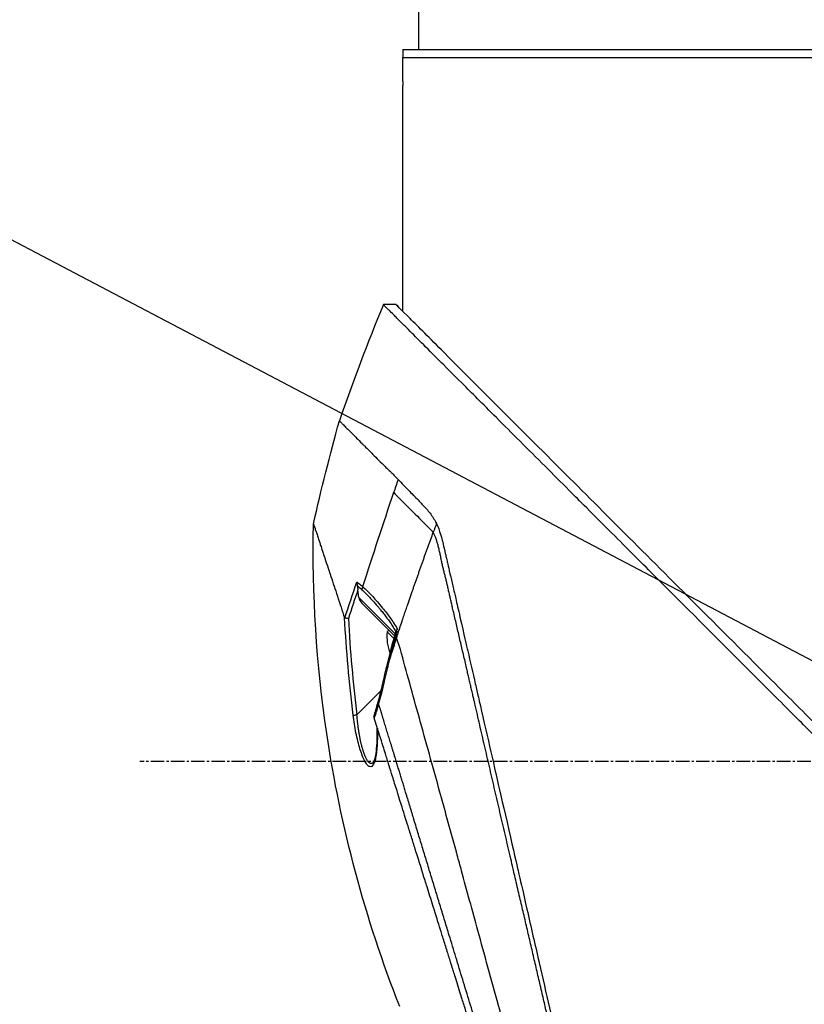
# Model space of a CAD drawing. Header units: millimetres. Extents: x 0 to 4378, y 0 to 2376.
# Tile 117 of 236: x 1371 to 1470, y 826 to 950. Entities that reach past the tile are written whole.
import ezdxf

# ---------------------------------------------------------------- set-up
doc = ezdxf.new("R2010")
doc.units = ezdxf.units.MM
doc.header["$LTSCALE"] = 0.2
doc.linetypes.add('CENTER2', pattern=[1.125, 0.75, -0.125, 0.125, -0.125])
doc.layers.add('02_Center Line', color=1, linetype='CENTER2')
doc.styles.add('Rainbow-5.0 Style', font='malgunsl.ttf')
doc.dimstyles.new('Rainbow-5.0 Style', dxfattribs={"dimtxt": 4, "dimasz": 2.5, "dimexe": 1, "dimexo": 1, "dimgap": 1, "dimtad": 1, "dimdsep": 46, "dimtxsty": 'Rainbow-5.0 Style', "dimcen": 0, "dimclrd": 251, "dimclre": 251, "dimclrt": 7, "dimazin": 3, "dimtp": 0.1, "dimtm": 0.1, "dimtfac": 0.61, "dimtmove": 0, "dimatfit": 3, "dimfxl": 1, "dimlwd": -1, "dimlwe": -1, "dimarcsym": 1})

# ---------------------------------------------------------------- blocks, each defined once
blk = doc.blocks.new('A$C44151a85')
for p, q in [((-261.5, 286.5), (-261.5, 292.5)), ((-263.5, 286.5), (-111.5, 286.5)), ((-263.5, 286.5), (-263.5, 285.5)), ((-263.5, 285.5), (-111.5, 285.5)), ((-263.5, 282.5), (-263.5, 285.5)), ((-263.5, 285.5), (-111.5, 285.5)), ((-263.5, 253.62), (-263.5, 282)), ((-264.34, 254.45), (-265.94, 254.45)), ((-266.18, 234.55), (-266.18, 234.55)), ((-269.17, 219.5), (-269.17, 219.5)), ((-269.02, 217.65), (-269.14, 218.6)), ((-268.49, 218.47), (-268.49, 218.47)), ((-268.29, 218.76), (-268.29, 218.76)), ((-269.02, 217.65), (-264.44, 213.06)), ((-264.51, 212.77), (-268.65, 216.91)), ((-267.06, 216.99), (-267.06, 216.99)), ((-265.91, 215.6), (-265.91, 215.6)), ((-263.34, 215.4), (-263.34, 215.4)), ((-264.5, 214.2), (-264.5, 214.2)), ((-265.47, 213.32), (-265.27, 213.53)), ((-264.6, 212.45), (-265.47, 213.32)), ((-264.29, 212.55), (-264.29, 212.55)), ((-269.26, 202.89), (-266.22, 205.94)), ((-267.2, 196.91), (-267.2, 196.91))]:
    blk.add_line(p, q)
for centre, radius, start, end in [((-25.63, 155.14), 260.02, 157.5467, 160.99), ((-259.4, 212.75), 6.1, 174.6019, 200.7732)]:
    blk.add_arc(centre, radius, start, end)
for centre, major_axis, ratio, start_param, end_param in [((244.07, 56.62), (43.64, 535.94), 1, 1.318937, 1.322141), ((139.59, 175.02), (-322.75, -361.08), 0.792198, 5.202076, 5.228984), ((-195.38, 189.4), (-64.03, -189.75), 0.363179, 4.636791, 4.642582), ((115.61, 89.36), (-287.08, 287.08), 0.99863, 0.461864, 0.471282), ((-267.71, 218.72), (0.668, 0.744), 0.857231, 1.941157, 2.363384), ((-267.53, 218.59), (-0.244, -0.436), 0.902714, 5.411464, 5.413341), ((-268.29, 217.97), (0.354, 0.354), 0.482441, 5.18814, 5.188186), ((-267.42, 218.51), (-0.354, -0.354), 0.87925, 5.711681, 5.714275), ((-267.33, 218.42), (-0.354, -0.354), 0.876803, 5.709632, 5.712515), ((-267.92, 217.59), (-0.906, 0.77), 0.840177, 0.741882, 1.474461), ((-266.66, 217.74), (-0.353, -0.354), 0.857456, 5.804817, 5.80823), ((-207.29, 192.87), (12.8, 88.14), 0.672414, 1.434222, 1.4424), ((-244.86, 209.79), (-22.37, 9.18), 0.32369, 0.65282, 0.665035), ((-264.95, 209.19), (0.485, -0.12), 0.044964, 2.468771, 3.141602), ((-265.55, 206.6), (-0.488, 0.107), 0.044115, 5.603187, 6.283186), ((-266.16, 204.2), (-0.481, 0.136), 0.060971, 6.283185, 6.963589), ((-269.25, 202.91), (-0.496, -0.062), 0.032138, 0.212317, 1.529457)]:
    blk.add_ellipse(centre, major_axis=major_axis, ratio=ratio, start_param=start_param, end_param=end_param)
for points, knots in [([(-263.5, 282.5), (-263.5, 282.44), (-263.5, 282.39), (-263.5, 282.33), (-263.5, 282.28), (-263.5, 282.23), (-263.5, 282.19), (-263.5, 282.14), (-263.5, 282.11), (-263.5, 282.08), (-263.5, 282.05), (-263.5, 282.02), (-263.5, 282.01), (-263.5, 282), (-263.5, 282), (-263.5, 282), (-263.5, 282), (-263.5, 282), (-263.5, 282)], [0, 0, 0, 0, 0.1074687, 0.1074687, 0.1074687, 0.2149373, 0.2149373, 0.2149373, 0.3224073, 0.3224073, 0.3224073, 0.4298784, 0.4298784, 0.4298784, 0.5, 0.5, 0.5, 0.5001155, 0.5001155, 0.5001155, 0.5001155]), ([(-130.05, 118.56), (-130.05, 118.56), (-130.2, 118.71), (-130.38, 118.89), (-130.6, 119.12), (-130.93, 119.45), (-131.36, 119.88), (-131.82, 120.35), (-132.33, 120.86), (-132.78, 121.31), (-132.84, 121.36), (-132.89, 121.42), (-132.94, 121.47), (-133.07, 121.6), (-133.54, 122.07), (-134.62, 123.14), (-134.77, 123.28), (-134.93, 123.44), (-135.1, 123.62), (-135.66, 124.18), (-136.09, 124.6), (-136.32, 124.83), (-136.74, 125.25), (-137.18, 125.69), (-137.64, 126.15), (-138.25, 126.76), (-138.88, 127.4), (-139.55, 128.06), (-139.71, 128.22), (-139.86, 128.38), (-140.03, 128.54), (-140.99, 129.5), (-142.01, 130.52), (-143.07, 131.59), (-145.85, 134.36), (-148.29, 136.8), (-150.06, 138.57), (-150.17, 138.68), (-150.28, 138.79), (-150.38, 138.9), (-152.08, 140.59), (-153.11, 141.63), (-153.4, 141.92), (-154.5, 143.02), (-156.16, 144.67), (-158.43, 146.94), (-159.5, 148.01), (-160.44, 148.96), (-161.25, 149.76), (-162.3, 150.81), (-163.12, 151.63), (-163.68, 152.19), (-167.25, 155.76), (-170.94, 159.45), (-174.71, 163.22), (-176.17, 164.68), (-178.07, 166.58), (-180.41, 168.92), (-182.35, 170.86), (-183.82, 172.34), (-184.81, 173.32), (-185.55, 174.06), (-186.01, 174.52), (-186.2, 174.72), (-187.88, 176.39), (-188.86, 177.37), (-189.13, 177.64), (-189.49, 178), (-189.85, 178.36), (-190.21, 178.72), (-190.34, 178.85), (-190.47, 178.98), (-190.6, 179.11), (-191.37, 179.88), (-191.86, 180.37), (-192.07, 180.59), (-192.29, 180.81), (-192.53, 181.04), (-192.79, 181.3), (-193.42, 181.93), (-194.17, 182.68), (-195.04, 183.54), (-196.39, 184.88), (-197.38, 185.87), (-198.01, 186.5), (-198.66, 187.14), (-199.64, 188.13), (-200.97, 189.47), (-201.89, 190.39), (-202.63, 191.14), (-203.2, 191.71), (-203.48, 191.99), (-203.73, 192.24), (-203.92, 192.43), (-204.54, 193.05), (-205.16, 193.67), (-205.78, 194.29), (-206.15, 194.65), (-206.51, 195.01), (-206.87, 195.38), (-207.62, 196.13), (-208.11, 196.62), (-208.33, 196.84), (-208.81, 197.32), (-209.3, 197.81), (-209.79, 198.3), (-210.26, 198.77), (-210.72, 199.23), (-211.18, 199.69), (-212.65, 201.17), (-214.12, 202.63), (-215.58, 204.1), (-217.5, 206.01), (-219.4, 207.92), (-221.29, 209.8), (-225.06, 213.57), (-228.75, 217.26), (-232.32, 220.83), (-233.11, 221.62), (-233.92, 222.43), (-234.74, 223.25), (-235.67, 224.18), (-236.61, 225.12), (-237.57, 226.08), (-240.08, 228.59), (-241.72, 230.23), (-242.59, 231.1), (-243.61, 232.13), (-244.62, 233.13), (-245.6, 234.12), (-247.76, 236.27), (-249.81, 238.32), (-251.73, 240.24), (-253.51, 242.02), (-254.89, 243.4), (-255.96, 244.47), (-257.72, 246.23), (-258.65, 247.16), (-259.01, 247.52), (-259.11, 247.62), (-259.16, 247.67), (-259.17, 247.68), (-260.77, 249.28), (-262.13, 250.65), (-263.21, 251.72), (-263.36, 251.87), (-263.51, 252.02), (-263.65, 252.16), (-264.1, 252.61), (-264.41, 252.92), (-264.64, 253.15), (-264.86, 253.37), (-265.06, 253.57), (-265.23, 253.74), (-265.27, 253.78), (-265.32, 253.83), (-265.36, 253.87), (-265.88, 254.39), (-265.93, 254.44), (-265.94, 254.45), (-265.94, 254.45), (-265.94, 254.45), (-265.94, 254.45)], [-1, -1, -1, -1, -0.973214, -0.973214, -0.973214, -0.946429, -0.946429, -0.946429, -0.922569, -0.922569, -0.922569, -0.919643, -0.919643, -0.919643, -0.896124, -0.896124, -0.896124, -0.892857, -0.892857, -0.892857, -0.88, -0.88, -0.88, -0.867143, -0.867143, -0.867143, -0.85, -0.85, -0.85, -0.84593, -0.84593, -0.84593, -0.821429, -0.821429, -0.821429, -0.786779, -0.786779, -0.786779, -0.784631, -0.784631, -0.784631, -0.75, -0.75, -0.75, -0.71875, -0.71875, -0.71875, -0.705224, -0.705224, -0.705224, -0.6875, -0.6875, -0.6875, -0.625, -0.625, -0.625, -0.59375, -0.59375, -0.59375, -0.575864, -0.575864, -0.575864, -0.5625, -0.5625, -0.5625, -0.546875, -0.546875, -0.546875, -0.541176, -0.541176, -0.541176, -0.539062, -0.539062, -0.539062, -0.53125, -0.53125, -0.53125, -0.526699, -0.526699, -0.526699, -0.515625, -0.515625, -0.515625, -0.5, -0.5, -0.5, -0.484375, -0.484375, -0.484375, -0.473999, -0.473999, -0.473999, -0.46875, -0.46875, -0.46875, -0.458868, -0.458868, -0.458868, -0.453125, -0.453125, -0.453125, -0.445312, -0.445312, -0.445312, -0.4375, -0.4375, -0.4375, -0.430048, -0.430048, -0.430048, -0.40625, -0.40625, -0.40625, -0.375, -0.375, -0.375, -0.3125, -0.3125, -0.3125, -0.297804, -0.297804, -0.297804, -0.28125, -0.28125, -0.28125, -0.25, -0.25, -0.25, -0.230372, -0.230372, -0.230372, -0.1875, -0.1875, -0.1875, -0.167132, -0.167132, -0.167132, -0.133709, -0.133709, -0.133709, -0.125, -0.125, -0.125, -0.078046, -0.078046, -0.078046, -0.071429, -0.071429, -0.071429, -0.053571, -0.053571, -0.053571, -0.039579, -0.039579, -0.039579, -0.035714, -0.035714, -0.035714, -0.002565, -0.002565, -0.002565, 0, 0, 0, 0]), ([(-205.37, 195.48), (-205.64, 195.75), (-205.9, 196.01), (-206.51, 196.62), (-206.85, 196.97), (-207.63, 197.75), (-208.07, 198.19), (-209.39, 199.51), (-210.27, 200.38), (-212.99, 203.1), (-214.83, 204.94), (-220.2, 210.31), (-223.7, 213.81), (-233.3, 223.41), (-239.24, 229.36), (-250.52, 240.63), (-255.09, 245.18), (-260.1, 250.22), (-261.55, 251.68), (-263.74, 253.86), (-264.34, 254.45), (-264.34, 254.45)], [-10.794601, -10.794601, -10.794601, -10.794601, -10.700272, -10.700272, -10.578462, -10.578462, -10.421195, -10.421195, -10.108787, -10.108787, -9.443961, -9.443961, -8.149298, -8.149298, -5.793129, -5.793129, -3.135292, -3.135292, -1.653975, -1.653975, 0, 0, 0, 0]), ([(-271.47, 239.84), (-271.47, 239.83), (-271.48, 239.84), (-271.17, 239.53), (-271.09, 239.46), (-270.99, 239.36), (-270.86, 239.23), (-270.83, 239.19), (-270.77, 239.14), (-270.68, 239.05), (-270.5, 238.87), (-270.2, 238.57), (-269.62, 237.99), (-269.52, 237.89), (-269.22, 237.59), (-268.57, 236.94), (-268.49, 236.86), (-268.4, 236.77), (-268.32, 236.69), (-267.93, 236.3), (-267.58, 235.95), (-267.3, 235.66), (-266.75, 235.12), (-266.24, 234.6), (-265.8, 234.17), (-265.7, 234.06), (-265.56, 233.93), (-265.39, 233.77), (-265.14, 233.54), (-265, 233.4), (-264.95, 233.36), (-264.79, 233.2), (-264.64, 233.06), (-264.52, 232.93), (-264.48, 232.88), (-264.44, 232.84), (-264.4, 232.8), (-264.29, 232.68), (-264.18, 232.56), (-264.08, 232.45)], [0, 0, 0, 0, 0.228501, 0.228501, 0.228501, 0.285714, 0.285714, 0.285714, 0.355598, 0.355598, 0.355598, 0.5, 0.5, 0.5, 0.625, 0.625, 0.625, 0.646657, 0.646657, 0.646657, 0.75, 0.75, 0.75, 0.875, 0.875, 0.875, 0.90625, 0.90625, 0.90625, 0.9375, 0.9375, 0.9375, 0.96875, 0.96875, 0.96875, 0.976835, 0.976835, 0.976835, 1, 1, 1, 1]), ([(-264.08, 232.45), (-263.65, 232), (-263.18, 231.53), (-262.71, 231.05), (-262.58, 230.92), (-262.39, 230.72), (-262.14, 230.46), (-262.06, 230.38), (-261.98, 230.3), (-261.9, 230.22), (-261.69, 230.01), (-261.48, 229.79), (-261.26, 229.57), (-261.21, 229.51), (-261.02, 229.33), (-260.71, 228.99), (-260.48, 228.74), (-260.31, 228.53), (-260.18, 228.37), (-259.9, 228.01), (-259.63, 227.61), (-259.39, 227.17), (-259.35, 227.09), (-259.3, 227.01), (-259.26, 226.93)], [0, 0, 0, 0, 0.2857143, 0.2857143, 0.2857143, 0.4, 0.4, 0.4, 0.4457982, 0.4457982, 0.4457982, 0.5714286, 0.5714286, 0.5714286, 0.6785714, 0.6785714, 0.6785714, 0.7857143, 0.7857143, 0.7857143, 0.9669132, 0.9669132, 0.9669132, 0.9999998, 0.9999998, 0.9999998, 0.9999998]), ([(-264.64, 230.82), (-264.4, 230.57), (-264.1, 230.28), (-263.78, 229.95), (-262.52, 228.69), (-260.78, 226.95), (-259.66, 225.83)], [0.0000136, 0.0000136, 0.0000136, 0.0000136, 0.2054732, 0.2054732, 0.2054732, 1, 1, 1, 1]), ([(-263.88, 166.21), (-268.22, 177.23), (-271.32, 188.82), (-274.35, 209.23), (-274.91, 218.07), (-274.72, 226.86)], [0, 0, 0, 0, 3.552689, 3.552689, 6.190302, 6.190302, 6.190302, 6.190302]), ([(-274.72, 226.86), (-274.72, 226.86), (-274.72, 226.85), (-274.71, 226.84), (-274.71, 226.84), (-274.71, 226.83), (-274.71, 226.83), (-274.7, 226.82), (-274.7, 226.8), (-274.7, 226.79), (-274.67, 226.73), (-274.65, 226.65), (-274.63, 226.6), (-274.63, 226.59), (-274.62, 226.58), (-274.62, 226.57), (-274.59, 226.49), (-274.56, 226.4), (-274.53, 226.29), (-274.51, 226.22), (-274.48, 226.15), (-274.46, 226.07), (-274.46, 226.07), (-274.44, 226.01), (-274.39, 225.87), (-274.36, 225.77), (-274.3, 225.61), (-274.23, 225.38), (-274.18, 225.23), (-274.11, 225.03), (-274.02, 224.75), (-273.99, 224.67), (-273.96, 224.58), (-273.93, 224.49), (-273.9, 224.4), (-273.85, 224.25), (-273.78, 224.03), (-273.71, 223.83), (-273.63, 223.57), (-273.51, 223.22), (-273.36, 222.76), (-273.15, 222.14), (-272.88, 221.31), (-272.67, 220.69), (-272.42, 219.94), (-272.12, 219.04), (-271.87, 218.28), (-271.58, 217.41), (-271.25, 216.4), (-271.11, 215.99), (-270.97, 215.55), (-270.82, 215.09)], [0.502618, 0.502618, 0.502618, 0.502618, 0.5179026, 0.5179026, 0.5179026, 0.5238095, 0.5238095, 0.5238095, 0.5304964, 0.5304964, 0.5304964, 0.5629958, 0.5629958, 0.5629958, 0.5714286, 0.5714286, 0.5714286, 0.6008117, 0.6008117, 0.6008117, 0.6190476, 0.6190476, 0.6190476, 0.6452517, 0.6452517, 0.6452517, 0.6666667, 0.6666667, 0.6666667, 0.7038443, 0.7038443, 0.7038443, 0.7142857, 0.7142857, 0.7142857, 0.7677448, 0.7677448, 0.7677448, 0.8182395, 0.8182395, 0.8182395, 0.8868614, 0.8868614, 0.8868614, 0.9386872, 0.9386872, 0.9386872, 0.9821087, 0.9821087, 0.9821087, 1, 1, 1, 1]), ([(-259.26, 226.93), (-259.19, 226.78), (-259.14, 226.67), (-259.11, 226.6), (-258.9, 226.12), (-258.79, 225.72), (-258.71, 225.47), (-258.61, 225.09), (-258.55, 224.83), (-258.52, 224.73), (-258.46, 224.48), (-258.39, 224.18), (-258.31, 223.83), (-258.18, 223.28), (-258.1, 222.93), (-258.07, 222.79), (-258.05, 222.71), (-258.03, 222.64), (-258.01, 222.56), (-257.99, 222.44), (-257.96, 222.32), (-257.93, 222.21), (-257.91, 222.13), (-257.87, 221.93), (-257.79, 221.59), (-257.7, 221.23), (-257.6, 220.78), (-257.47, 220.23), (-257.35, 219.73), (-257.24, 219.22), (-257.12, 218.71), (-257.06, 218.45), (-256.97, 218.05), (-256.84, 217.5), (-256.7, 216.9), (-256.52, 216.13), (-256.31, 215.17), (-255.8, 212.94), (-255.47, 211.5), (-255.33, 210.92), (-255.02, 209.55), (-254.7, 208.17), (-254.38, 206.77), (-254.31, 206.48), (-254.25, 206.19), (-254.18, 205.9), (-253.98, 205.01), (-253.6, 203.39), (-253.05, 200.98), (-252.64, 199.16), (-252.21, 197.32), (-251.79, 195.47), (-251.78, 195.43), (-251.77, 195.4), (-251.77, 195.36), (-251.42, 193.85), (-250.96, 191.86), (-250.39, 189.37), (-249.77, 186.67), (-249.33, 184.72), (-249.06, 183.55), (-248.98, 183.2), (-248.91, 182.91), (-248.86, 182.7), (-248.66, 181.79), (-248.33, 180.38), (-247.89, 178.45), (-247.38, 176.22), (-246.87, 174), (-246.37, 171.8), (-246.36, 171.77), (-246.35, 171.74), (-246.35, 171.71), (-245.91, 169.81), (-245.48, 167.92), (-245.05, 166.06), (-244.6, 164.11), (-244.16, 162.19), (-243.73, 160.3), (-243.72, 160.28), (-243.72, 160.25), (-243.71, 160.22), (-243.36, 158.67), (-243.01, 157.15), (-242.67, 155.66), (-242.61, 155.41), (-242.25, 153.84), (-241.63, 151.13), (-240.92, 148.04), (-240.25, 145.12), (-239.63, 142.41), (-239.51, 141.86), (-239.35, 141.2), (-239.18, 140.43), (-239.01, 139.68), (-238.81, 138.84), (-238.61, 137.92), (-237.85, 134.62), (-237.19, 131.77), (-236.66, 129.45), (-236.46, 128.57), (-236.27, 127.76), (-236.11, 127.04), (-236.06, 126.81), (-236, 126.59), (-235.96, 126.37), (-235.87, 125.99), (-235.66, 125.08), (-235.44, 124.15), (-235.39, 123.91), (-235.34, 123.7), (-235.3, 123.53), (-235.07, 122.57), (-235.03, 122.4), (-235.02, 122.35), (-235.02, 122.34), (-235.01, 122.34), (-235.01, 122.34)], [0.0000004, 0.0000004, 0.0000004, 0.0000004, 0.0285714, 0.0285714, 0.0285714, 0.0714286, 0.0714286, 0.0714286, 0.0892857, 0.0892857, 0.0892857, 0.1071429, 0.1071429, 0.1071429, 0.125, 0.125, 0.125, 0.1284736, 0.1284736, 0.1284736, 0.1339286, 0.1339286, 0.1339286, 0.1428571, 0.1428571, 0.1428571, 0.1607143, 0.1607143, 0.1607143, 0.1785714, 0.1785714, 0.1785714, 0.1956232, 0.1956232, 0.1956232, 0.2142857, 0.2142857, 0.2142857, 0.25, 0.25, 0.25, 0.2796252, 0.2796252, 0.2796252, 0.2857143, 0.2857143, 0.2857143, 0.3163265, 0.3163265, 0.3163265, 0.3469388, 0.3469388, 0.3469388, 0.3476324, 0.3476324, 0.3476324, 0.377551, 0.377551, 0.377551, 0.4010005, 0.4010005, 0.4010005, 0.4081633, 0.4081633, 0.4081633, 0.4265306, 0.4265306, 0.4265306, 0.4540816, 0.4540816, 0.4540816, 0.4544339, 0.4544339, 0.4544339, 0.4770408, 0.4770408, 0.4770408, 0.4996669, 0.4996669, 0.4996669, 0.5, 0.5, 0.5, 0.5178571, 0.5178571, 0.5178571, 0.5357143, 0.5357143, 0.5357143, 0.5714286, 0.5714286, 0.5714286, 0.5985301, 0.5985301, 0.5985301, 0.625, 0.625, 0.625, 0.75, 0.75, 0.75, 0.7974141, 0.7974141, 0.7974141, 0.8125, 0.8125, 0.8125, 0.875, 0.875, 0.875, 0.8914403, 0.8914403, 0.8914403, 0.9797679, 0.9797679, 0.9797679, 1, 1, 1, 1]), ([(-264.29, 212.55), (-264.11, 213.09), (-263.93, 213.63), (-263.75, 214.19), (-263.64, 214.49), (-263.54, 214.8), (-263.45, 215.05), (-263.37, 215.31), (-263.3, 215.51), (-263.22, 215.73), (-263.19, 215.84), (-263.15, 215.96), (-263.11, 216.07), (-263.07, 216.19), (-263.03, 216.3), (-262.99, 216.41), (-262.95, 216.53), (-262.91, 216.64), (-262.88, 216.75), (-262.82, 216.92), (-262.76, 217.09), (-262.7, 217.26), (-262.64, 217.43), (-262.58, 217.6), (-262.53, 217.77), (-262.47, 217.94), (-262.41, 218.11), (-262.35, 218.28), (-262.3, 218.42), (-262.25, 218.56), (-262.2, 218.7), (-262.15, 218.84), (-262.11, 218.98), (-262.06, 219.12), (-262.01, 219.26), (-261.96, 219.4), (-261.91, 219.54), (-261.85, 219.7), (-261.8, 219.85), (-261.75, 220.01), (-261.69, 220.16), (-261.64, 220.31), (-261.58, 220.47), (-261.53, 220.62), (-261.47, 220.78), (-261.42, 220.93), (-261.37, 221.08), (-261.32, 221.23), (-261.26, 221.37), (-261.21, 221.52), (-261.16, 221.67), (-261.11, 221.81), (-261.05, 221.96), (-261, 222.11), (-260.95, 222.25), (-260.9, 222.41), (-260.84, 222.56), (-260.79, 222.71), (-260.73, 222.86), (-260.68, 223.01), (-260.63, 223.16), (-260.57, 223.31), (-260.52, 223.46), (-260.46, 223.61), (-260.41, 223.75), (-260.36, 223.9), (-260.3, 224.05), (-260.25, 224.2), (-260.2, 224.35), (-260.14, 224.49), (-260.09, 224.64), (-260.04, 224.79), (-259.98, 224.94), (-259.87, 225.24), (-259.77, 225.53), (-259.66, 225.83)], [0, 0, 0, 0, 0.0964194, 0.0964194, 0.0964194, 0.1498066, 0.1498066, 0.1498066, 0.2031938, 0.2031938, 0.2031938, 0.2298874, 0.2298874, 0.2298874, 0.256581, 0.256581, 0.256581, 0.2832746, 0.2832746, 0.2832746, 0.3232355, 0.3232355, 0.3232355, 0.3631964, 0.3631964, 0.3631964, 0.4031573, 0.4031573, 0.4031573, 0.4364096, 0.4364096, 0.4364096, 0.4696618, 0.4696618, 0.4696618, 0.5029141, 0.5029141, 0.5029141, 0.5394497, 0.5394497, 0.5394497, 0.5759854, 0.5759854, 0.5759854, 0.612521, 0.612521, 0.612521, 0.6473477, 0.6473477, 0.6473477, 0.6821745, 0.6821745, 0.6821745, 0.7170012, 0.7170012, 0.7170012, 0.7526185, 0.7526185, 0.7526185, 0.7882359, 0.7882359, 0.7882359, 0.8238532, 0.8238532, 0.8238532, 0.8590145, 0.8590145, 0.8590145, 0.8941758, 0.8941758, 0.8941758, 0.9293371, 0.9293371, 0.9293371, 1, 1, 1, 1]), ([(-269.28, 219.57), (-269.28, 219.57), (-269.28, 219.57), (-269.28, 219.55), (-269.28, 219.51), (-269.28, 219.41), (-269.27, 219.37), (-269.26, 219.25), (-269.25, 219.17), (-269.23, 219.09)], [-0.00015855, -0.00015855, -0.00015855, -0.00015855, 0, 0, 0.00750952, 0.00750952, 0.01317093, 0.01317093, 0.02454481, 0.02454481, 0.02454481, 0.02454481]), ([(-269.28, 219.57), (-269.27, 219.57), (-269.15, 219.49), (-268.91, 219.3), (-268.76, 219.18), (-268.64, 219.08), (-268.54, 218.99)], [-0.9999928, -0.9999928, -0.9999928, -0.9999928, -0.5, -0.5, -0.5, -0.0000221, -0.0000221, -0.0000221, -0.0000221]), ([(-269.23, 219.09), (-269.21, 219.02), (-269.2, 218.94), (-269.17, 218.78), (-269.15, 218.69), (-269.14, 218.6)], [0.000001, 0.000001, 0.000001, 0.000001, 0.02294588, 0.02294588, 0.04925693, 0.04925693, 0.04925693, 0.04925693]), ([(-268.63, 218.6), (-268.51, 218.49), (-268.27, 218.26), (-267.91, 217.9), (-267.55, 217.53), (-267.25, 217.2), (-267.01, 216.93), (-266.83, 216.72), (-266.68, 216.55), (-266.56, 216.41), (-266.47, 216.3), (-266.38, 216.19), (-266.26, 216.05), (-266.11, 215.86), (-265.93, 215.64), (-265.7, 215.33), (-265.4, 214.94), (-265.05, 214.44), (-264.7, 213.9), (-264.47, 213.52), (-264.36, 213.32)], [0, 0, 0, 0, 0.094785, 0.18958, 0.28439, 0.37921, 0.426621, 0.474028, 0.52143, 0.545128, 0.568823, 0.592519, 0.616223, 0.663648, 0.711082, 0.758512, 0.853322, 0.948046, 1.04272, 1.137411, 1.137411, 1.137411, 1.137411]), ([(-268.54, 218.99), (-268.34, 218.81), (-268.12, 218.61), (-267.91, 218.4), (-267.71, 218.21), (-267.5, 217.99), (-267.28, 217.75), (-266.92, 217.36), (-266.49, 216.88), (-266.03, 216.31), (-265.7, 215.91), (-265.39, 215.5), (-265.1, 215.09), (-264.81, 214.69), (-264.5, 214.21), (-264.19, 213.69)], [0, 0, 0, 0, 0.142857, 0.142857, 0.142857, 0.285714, 0.285714, 0.285714, 0.571429, 0.571429, 0.571429, 0.785714, 0.785714, 0.785714, 1, 1, 1, 1]), ([(-270.78, 215.05), (-270.79, 215.05), (-270.79, 215.05), (-270.81, 215.07), (-270.81, 215.08), (-270.82, 215.09)], [0.00000099, 0.00000099, 0.00000099, 0.00000099, 0.00577902, 0.00577902, 0.01216888, 0.01216888, 0.01216888, 0.01216888]), ([(-270.34, 214.98), (-270.34, 214.98), (-270.34, 214.98), (-270.39, 214.98), (-270.43, 214.99), (-270.52, 215), (-270.56, 215.01), (-270.64, 215.02), (-270.67, 215.03), (-270.73, 215.04), (-270.76, 215.04), (-270.78, 215.05)], [-0.00029029, -0.00029029, -0.00029029, -0.00029029, 0, 0, 0.01344781, 0.01344781, 0.02760524, 0.02760524, 0.04173847, 0.04173847, 0.0554912, 0.0554912, 0.0554912, 0.0554912]), ([(-264.19, 213.69), (-264.19, 213.68), (-264.19, 213.67), (-264.2, 213.66), (-264.2, 213.66), (-264.2, 213.64), (-264.21, 213.63), (-264.23, 213.58), (-264.26, 213.54), (-264.32, 213.45), (-264.34, 213.4), (-264.36, 213.34)], [-0.06521212, -0.06521212, -0.06521212, -0.06521212, -0.06307352, -0.06307352, -0.05996648, -0.05996648, -0.05346033, -0.05346033, -0.02742539, -0.02742539, -0.00282433, -0.00282433, -0.00282433, -0.00282433]), ([(-240.08, 124.95), (-240.08, 124.95), (-240.08, 124.95), (-240.08, 124.95), (-240.08, 124.96), (-240.2, 125.38), (-240.41, 126.11), (-240.61, 126.85), (-240.91, 127.92), (-241.29, 129.31), (-241.47, 129.98), (-241.67, 130.72), (-241.9, 131.53), (-242.12, 132.33), (-242.36, 133.21), (-242.62, 134.15), (-242.69, 134.41), (-242.76, 134.68), (-242.84, 134.95), (-242.9, 135.17), (-242.96, 135.39), (-243.02, 135.61), (-243.16, 136.12), (-243.3, 136.64), (-243.45, 137.17), (-243.74, 138.24), (-244.05, 139.37), (-244.38, 140.56), (-244.44, 140.78), (-244.5, 141), (-244.56, 141.22), (-244.66, 141.6), (-244.77, 141.99), (-244.87, 142.38), (-245.05, 143), (-245.22, 143.63), (-245.4, 144.28), (-245.75, 145.57), (-246.12, 146.91), (-246.5, 148.3), (-246.53, 148.43), (-246.57, 148.56), (-246.61, 148.69), (-246.95, 149.95), (-247.31, 151.25), (-247.68, 152.59), (-248.08, 154.06), (-248.5, 155.57), (-248.92, 157.11), (-249.33, 158.6), (-249.75, 160.12), (-250.17, 161.66), (-250.59, 163.16), (-251.01, 164.68), (-251.43, 166.23), (-251.44, 166.27), (-251.46, 166.31), (-251.47, 166.36), (-251.91, 167.95), (-252.35, 169.56), (-252.8, 171.18), (-253.22, 172.71), (-253.64, 174.25), (-254.06, 175.78), (-254.75, 178.29), (-255.43, 180.78), (-256.11, 183.26), (-256.29, 183.93), (-256.47, 184.59), (-256.65, 185.26), (-256.69, 185.39), (-256.72, 185.52), (-256.76, 185.65), (-256.98, 186.44), (-257.2, 187.23), (-257.41, 188.02), (-258.07, 190.39), (-258.71, 192.74), (-259.35, 195.04), (-260.21, 198.16), (-261.06, 201.2), (-261.88, 204.14), (-262.29, 205.61), (-262.67, 207.06), (-263.08, 208.46), (-263.48, 209.87), (-263.8, 211.32), (-264.29, 212.55)], [0, 0, 0, 0, 0.00024, 0.00024, 0.00024, 0.087999, 0.087999, 0.087999, 0.175757, 0.175757, 0.175757, 0.217696, 0.217696, 0.217696, 0.259635, 0.259635, 0.259635, 0.271277, 0.271277, 0.271277, 0.280605, 0.280605, 0.280605, 0.301574, 0.301574, 0.301574, 0.343513, 0.343513, 0.343513, 0.351275, 0.351275, 0.351275, 0.364483, 0.364483, 0.364483, 0.385452, 0.385452, 0.385452, 0.427391, 0.427391, 0.427391, 0.431272, 0.431272, 0.431272, 0.46933, 0.46933, 0.46933, 0.511269, 0.511269, 0.511269, 0.551814, 0.551814, 0.551814, 0.591266, 0.591266, 0.591266, 0.59236, 0.59236, 0.59236, 0.632905, 0.632905, 0.632905, 0.671263, 0.671263, 0.671263, 0.734268, 0.734268, 0.734268, 0.75126, 0.75126, 0.75126, 0.754541, 0.754541, 0.754541, 0.774814, 0.774814, 0.774814, 0.835632, 0.835632, 0.835632, 0.917816, 0.917816, 0.917816, 0.958908, 0.958908, 0.958908, 1, 1, 1, 1]), ([(-266.54, 204.28), (-266.55, 204.24), (-266.56, 204.2), (-266.58, 204.15), (-266.66, 203.84), (-266.76, 203.53), (-266.85, 203.22), (-266.85, 203.21), (-266.86, 203.21), (-266.86, 203.2), (-266.87, 203.18), (-266.87, 203.15), (-266.88, 203.13), (-266.88, 203.12), (-266.89, 203.11), (-266.89, 203.1), (-266.95, 202.89), (-267.02, 202.68), (-267.09, 202.47)], [0, 0, 0, 0, 0.07278, 0.07278, 0.07278, 0.586627, 0.586627, 0.586627, 0.599744, 0.599744, 0.599744, 0.63799, 0.63799, 0.63799, 0.655952, 0.655952, 0.655952, 1, 1, 1, 1]), ([(-266.69, 201.19), (-266.67, 200.58), (-266.67, 200.01), (-266.7, 199.49), (-266.72, 198.85), (-266.77, 198.3), (-266.85, 197.84), (-266.89, 197.59), (-266.93, 197.37), (-266.99, 197.18), (-267.04, 196.99), (-267.1, 196.83), (-267.17, 196.7), (-267.32, 196.42), (-267.48, 196.31), (-267.66, 196.37), (-267.76, 196.39), (-267.86, 196.47), (-267.96, 196.59), (-268.07, 196.71), (-268.17, 196.87), (-268.28, 197.07), (-268.38, 197.27), (-268.49, 197.5), (-268.59, 197.76), (-268.69, 198.02), (-268.79, 198.31), (-268.88, 198.61), (-269.07, 199.22), (-269.23, 199.89), (-269.38, 200.63), (-269.52, 201.34), (-269.63, 202.07), (-269.73, 202.84)], [0.0166602, 0.0166602, 0.0166602, 0.0166602, 0.125, 0.125, 0.125, 0.25, 0.25, 0.25, 0.3125, 0.3125, 0.3125, 0.375, 0.375, 0.375, 0.5, 0.5, 0.5, 0.5625, 0.5625, 0.5625, 0.625, 0.625, 0.625, 0.6875, 0.6875, 0.6875, 0.75, 0.75, 0.75, 0.875, 0.875, 0.875, 1, 1, 1, 1]), ([(-267.2, 196.91), (-267.22, 196.89), (-267.27, 196.84), (-267.33, 196.8), (-267.39, 196.78), (-267.44, 196.77), (-267.47, 196.77), (-267.5, 196.77), (-267.52, 196.77), (-267.54, 196.77), (-267.57, 196.78), (-267.6, 196.79), (-267.64, 196.82), (-267.69, 196.85), (-267.74, 196.89), (-267.8, 196.95), (-267.86, 197.02), (-267.93, 197.12), (-267.99, 197.22), (-268.05, 197.32), (-268.1, 197.42), (-268.17, 197.56), (-268.24, 197.73), (-268.31, 197.9), (-268.37, 198.05), (-268.42, 198.21), (-268.47, 198.36), (-268.52, 198.5), (-268.56, 198.64), (-268.59, 198.74), (-268.61, 198.82), (-268.63, 198.88), (-268.64, 198.95), (-268.67, 199.05), (-268.7, 199.17), (-268.74, 199.32), (-268.78, 199.53), (-268.84, 199.8), (-268.89, 200.07), (-268.93, 200.29), (-268.96, 200.46), (-268.99, 200.6), (-269, 200.69), (-269.01, 200.75), (-269.02, 200.79), (-269.03, 200.86), (-269.04, 200.95), (-269.06, 201.1), (-269.11, 201.39), (-269.15, 201.78), (-269.21, 202.31), (-269.25, 202.67), (-269.26, 202.89)], [0.7134402, 0.7134402, 0.7134402, 0.7134402, 0.7434535, 0.7788733, 0.7963913, 0.8137835, 0.8310548, 0.8396475, 0.8482126, 0.8544687, 0.8611834, 0.8759872, 0.892624, 0.9110953, 0.9314055, 0.9535624, 0.9753644, 0.9955012, 1.0307786, 1.0459227, 1.0593928, 1.0869173, 1.1224088, 1.1431666, 1.1659469, 1.1879938, 1.2083214, 1.2269212, 1.243785, 1.2589054, 1.2658102, 1.2722763, 1.2810185, 1.289759, 1.3072383, 1.324721, 1.3422123, 1.3772341, 1.4123311, 1.4299129, 1.4475163, 1.4651405, 1.4739602, 1.4783719, 1.4827846, 1.4874927, 1.4973617, 1.5123996, 1.5326152, 1.588583, 1.6289185, 1.6949628, 1.6949628, 1.6949628, 1.6949628]), ([(-267.14, 202.67), (-267.14, 202.66), (-267.14, 202.65), (-267.13, 202.63), (-267.13, 202.61), (-267.11, 202.56), (-267.1, 202.52), (-267.09, 202.47)], [0.00000348, 0.00000348, 0.00000348, 0.00000348, 0.0085188, 0.0085188, 0.01696947, 0.01696947, 0.0337675, 0.0337675, 0.0337675, 0.0337675]), ([(-243.42, 126.87), (-243.42, 126.87), (-243.42, 126.87), (-243.43, 126.88), (-243.43, 126.89), (-243.43, 126.9), (-243.44, 126.91), (-243.44, 126.91), (-243.44, 126.92), (-243.44, 126.93), (-243.45, 126.94), (-243.45, 126.95), (-243.45, 126.97), (-243.46, 126.99), (-243.47, 127.02), (-243.48, 127.05), (-243.48, 127.06), (-243.48, 127.06), (-243.49, 127.07), (-243.5, 127.11), (-243.51, 127.16), (-243.53, 127.21), (-243.55, 127.26), (-243.56, 127.31), (-243.58, 127.37), (-243.6, 127.43), (-243.62, 127.48), (-243.63, 127.54), (-243.64, 127.55), (-243.64, 127.56), (-243.64, 127.57), (-243.65, 127.59), (-243.66, 127.61), (-243.66, 127.64), (-243.68, 127.67), (-243.69, 127.71), (-243.7, 127.75), (-243.72, 127.83), (-243.75, 127.91), (-243.78, 128), (-243.81, 128.1), (-243.84, 128.21), (-243.88, 128.32), (-243.88, 128.34), (-243.91, 128.42), (-243.96, 128.59), (-244.01, 128.74), (-244.08, 128.96), (-244.18, 129.28), (-244.18, 129.3), (-244.19, 129.33), (-244.2, 129.35), (-244.23, 129.45), (-244.26, 129.56), (-244.3, 129.66), (-244.34, 129.8), (-244.38, 129.94), (-244.43, 130.08), (-244.52, 130.38), (-244.62, 130.68), (-244.71, 130.99), (-244.76, 131.15), (-244.81, 131.32), (-244.87, 131.48), (-244.92, 131.66), (-244.98, 131.83), (-245.03, 132), (-245.05, 132.06), (-245.07, 132.12), (-245.08, 132.18), (-245.21, 132.59), (-245.34, 132.99), (-245.46, 133.39), (-245.76, 134.35), (-246.04, 135.24), (-246.27, 135.97), (-246.48, 136.63), (-246.69, 137.32), (-246.92, 138.03), (-246.97, 138.21), (-247.02, 138.38), (-247.08, 138.55), (-247.18, 138.88), (-247.29, 139.23), (-247.41, 139.6), (-247.57, 140.12), (-247.74, 140.67), (-247.93, 141.26), (-247.94, 141.31), (-247.96, 141.36), (-247.97, 141.41), (-248.11, 141.85), (-248.33, 142.56), (-248.65, 143.56), (-248.95, 144.52), (-249.33, 145.76), (-249.83, 147.33), (-249.88, 147.51), (-249.94, 147.69), (-250, 147.87), (-250.15, 148.36), (-250.3, 148.85), (-250.45, 149.33), (-250.67, 150.03), (-250.89, 150.72), (-251.1, 151.39), (-251.3, 152.04), (-251.5, 152.68), (-251.69, 153.29), (-251.96, 154.13), (-252.2, 154.92), (-252.43, 155.64), (-252.69, 156.47), (-252.92, 157.21), (-253.13, 157.88), (-253.26, 158.29), (-253.38, 158.67), (-253.48, 159.02), (-253.5, 159.06), (-253.51, 159.1), (-253.52, 159.13), (-253.56, 159.27), (-253.6, 159.4), (-253.65, 159.53), (-253.69, 159.69), (-253.74, 159.84), (-253.79, 160), (-253.89, 160.32), (-253.99, 160.63), (-254.08, 160.93), (-254.19, 161.26), (-254.28, 161.57), (-254.38, 161.88), (-254.44, 162.08), (-254.51, 162.28), (-254.57, 162.48), (-254.59, 162.56), (-254.62, 162.63), (-254.64, 162.7), (-254.68, 162.85), (-254.73, 162.99), (-254.77, 163.13), (-254.81, 163.26), (-254.85, 163.39), (-254.89, 163.51), (-254.93, 163.64), (-254.97, 163.77), (-255.01, 163.89), (-255.05, 164.02), (-255.09, 164.15), (-255.13, 164.27), (-255.15, 164.34), (-255.17, 164.4), (-255.19, 164.46), (-255.19, 164.47), (-255.19, 164.48), (-255.2, 164.49), (-255.21, 164.54), (-255.23, 164.6), (-255.25, 164.66), (-255.29, 164.78), (-255.33, 164.91), (-255.37, 165.04), (-255.41, 165.17), (-255.45, 165.3), (-255.49, 165.43), (-255.57, 165.68), (-255.65, 165.94), (-255.73, 166.2), (-255.89, 166.7), (-256.05, 167.21), (-256.22, 167.75), (-256.34, 168.13), (-256.46, 168.51), (-256.58, 168.91), (-256.69, 169.27), (-256.81, 169.64), (-256.93, 170.01), (-256.93, 170.01), (-256.97, 170.17), (-257.07, 170.47), (-257.18, 170.81), (-257.34, 171.33), (-257.56, 172.03), (-257.63, 172.27), (-257.71, 172.53), (-257.8, 172.82), (-257.85, 172.95), (-257.89, 173.08), (-257.93, 173.21), (-257.94, 173.26), (-257.96, 173.31), (-257.98, 173.36), (-258.06, 173.64), (-258.14, 173.9), (-258.22, 174.15), (-258.4, 174.71), (-258.55, 175.21), (-258.69, 175.63), (-258.7, 175.66), (-258.71, 175.7), (-258.72, 175.74), (-258.91, 176.35), (-259.19, 177.25), (-259.56, 178.44), (-259.61, 178.6), (-259.66, 178.75), (-259.71, 178.9), (-259.96, 179.71), (-260.21, 180.49), (-260.44, 181.25), (-260.53, 181.52), (-260.61, 181.79), (-260.7, 182.06), (-261.05, 183.19), (-261.43, 184.41), (-261.84, 185.72), (-261.87, 185.81), (-261.9, 185.91), (-261.93, 186), (-262.09, 186.52), (-262.25, 187.04), (-262.42, 187.55), (-262.58, 188.07), (-262.74, 188.58), (-262.9, 189.09), (-263, 189.43), (-263.11, 189.77), (-263.22, 190.11), (-263.23, 190.15), (-263.44, 190.83), (-263.85, 192.13), (-263.96, 192.48), (-264.08, 192.88), (-264.22, 193.32), (-264.43, 193.99), (-264.62, 194.58), (-264.78, 195.11), (-264.94, 195.63), (-265.08, 196.08), (-265.2, 196.46), (-265.22, 196.5), (-265.23, 196.53), (-265.24, 196.57), (-265.39, 197.05), (-265.54, 197.53), (-265.69, 198.01), (-265.78, 198.32), (-265.88, 198.62), (-265.97, 198.92), (-266.12, 199.39), (-266.27, 199.86), (-266.41, 200.33), (-266.64, 201.05), (-266.86, 201.77), (-267.09, 202.47)], [0, 0, 0, 0, 0.015059, 0.015059, 0.015059, 0.02083, 0.02083, 0.02083, 0.024502, 0.024502, 0.024502, 0.02915, 0.02915, 0.02915, 0.035714, 0.035714, 0.035714, 0.03808, 0.03808, 0.03808, 0.049577, 0.049577, 0.049577, 0.061203, 0.061203, 0.061203, 0.071429, 0.071429, 0.071429, 0.072941, 0.072941, 0.072941, 0.076375, 0.076375, 0.076375, 0.082197, 0.082197, 0.082197, 0.093844, 0.093844, 0.093844, 0.107143, 0.107143, 0.107143, 0.125154, 0.125154, 0.125154, 0.141628, 0.141628, 0.141628, 0.142857, 0.142857, 0.142857, 0.150854, 0.150854, 0.150854, 0.161237, 0.161237, 0.161237, 0.183787, 0.183787, 0.183787, 0.196194, 0.196194, 0.196194, 0.209594, 0.209594, 0.209594, 0.214286, 0.214286, 0.214286, 0.235121, 0.235121, 0.235121, 0.285714, 0.285714, 0.285714, 0.318661, 0.318661, 0.318661, 0.326531, 0.326531, 0.326531, 0.342858, 0.342858, 0.342858, 0.36551, 0.36551, 0.36551, 0.367347, 0.367347, 0.367347, 0.406881, 0.406881, 0.406881, 0.444765, 0.444765, 0.444765, 0.44898, 0.44898, 0.44898, 0.464755, 0.464755, 0.464755, 0.487841, 0.487841, 0.487841, 0.510204, 0.510204, 0.510204, 0.531268, 0.531268, 0.531268, 0.55507, 0.55507, 0.55507, 0.569739, 0.569739, 0.569739, 0.571429, 0.571429, 0.571429, 0.574695, 0.574695, 0.574695, 0.578627, 0.578627, 0.578627, 0.586875, 0.586875, 0.586875, 0.595801, 0.595801, 0.595801, 0.601849, 0.601849, 0.601849, 0.604183, 0.604183, 0.604183, 0.608765, 0.608765, 0.608765, 0.613067, 0.613067, 0.613067, 0.617482, 0.617482, 0.617482, 0.622229, 0.622229, 0.622229, 0.624689, 0.624689, 0.624689, 0.625, 0.625, 0.625, 0.626857, 0.626857, 0.626857, 0.631038, 0.631038, 0.631038, 0.635137, 0.635137, 0.635137, 0.643106, 0.643106, 0.643106, 0.65824, 0.65824, 0.65824, 0.668893, 0.668893, 0.668893, 0.678571, 0.678571, 0.678571, 0.689431, 0.689431, 0.689431, 0.701281, 0.701281, 0.701281, 0.705357, 0.705357, 0.705357, 0.708515, 0.708515, 0.708515, 0.709766, 0.709766, 0.709766, 0.71667, 0.71667, 0.71667, 0.732143, 0.732143, 0.732143, 0.733637, 0.733637, 0.733637, 0.758929, 0.758929, 0.758929, 0.763229, 0.763229, 0.763229, 0.785714, 0.785714, 0.785714, 0.794183, 0.794183, 0.794183, 0.828571, 0.828571, 0.828571, 0.831278, 0.831278, 0.831278, 0.846339, 0.846339, 0.846339, 0.861401, 0.861401, 0.861401, 0.871429, 0.871429, 0.871429, 0.896736, 0.896736, 0.896736, 0.903571, 0.903571, 0.903571, 0.919754, 0.919754, 0.919754, 0.935714, 0.935714, 0.935714, 0.936836, 0.936836, 0.936836, 0.951858, 0.951858, 0.951858, 0.961487, 0.961487, 0.961487, 0.97651, 0.97651, 0.97651, 1, 1, 1, 1]), ([(-267.2, 196.91), (-267.18, 196.93), (-267.13, 197), (-267.04, 197.22), (-266.99, 197.39), (-266.88, 197.86), (-266.83, 198.21), (-266.74, 199.11), (-266.71, 199.7), (-266.7, 200.63), (-266.7, 200.95), (-266.71, 201.28)], [0, 0, 0, 0, 0.0984825, 0.0984825, 0.2109354, 0.2109354, 0.3728087, 0.3728087, 0.5899175, 0.5899175, 0.6959744, 0.6959744, 0.6959744, 0.6959744])]:
    blk.add_open_spline(points, degree=3, knots=knots)
for points in [[(-264.34, 254.45), (-264.34, 254.45), (-264.23, 254.34), (-264.01, 254.13)], [(-274.72, 226.86), (-273.76, 231.21), (-272.67, 235.54), (-271.47, 239.84)], [(-270.78, 215.05), (-270.29, 216.56), (-269.79, 218.07), (-269.28, 219.57)], [(-268.63, 218.6), (-268.83, 218.78), (-269.03, 218.94), (-269.23, 219.09)], [(-269.73, 202.84), (-270.24, 206.92), (-270.59, 211), (-270.82, 215.09)], [(-270.34, 214.98), (-270.12, 210.94), (-269.77, 206.91), (-269.26, 202.89)], [(-265.43, 209.3), (-265.1, 210.66), (-264.73, 212), (-264.36, 213.34)], [(-264.26, 213.39), (-264.24, 213.49), (-264.21, 213.58), (-264.19, 213.69)], [(-264.43, 212.69), (-264.7, 211.7), (-264.97, 210.7), (-265.22, 209.7)], [(-264.29, 212.55), (-264.6, 211.6), (-264.91, 210.65), (-265.22, 209.7)], [(-266.04, 206.71), (-265.84, 207.58), (-265.64, 208.44), (-265.43, 209.3)], [(-265.32, 209.29), (-265.53, 208.43), (-265.73, 207.57), (-265.92, 206.7)], [(-265.22, 209.7), (-265.25, 209.56), (-265.29, 209.43), (-265.32, 209.29)], [(-266.64, 204.33), (-266.42, 205.12), (-266.21, 205.91), (-266.04, 206.71)], [(-265.92, 206.7), (-266.1, 205.89), (-266.31, 205.08), (-266.54, 204.28)], [(-267.14, 202.68), (-266.96, 203.22), (-266.8, 203.78), (-266.64, 204.33)], [(-267.14, 202.67), (-267.14, 202.67), (-267.14, 202.67), (-267.14, 202.68)]]:
    blk.add_open_spline(points, degree=3)
for points, weights, knots in [([(-235.41, 122.53), (-235.41, 122.53), (-235.41, 122.53), (-235.42, 122.54), (-235.52, 122.96), (-235.9, 124.61), (-236.18, 125.82), (-236.96, 129.16), (-237.9, 133.19), (-239.7, 140.93), (-241.75, 149.74), (-243.28, 156.31), (-244.87, 163.13), (-246.53, 170.27), (-249.05, 181.07), (-251.89, 193.28), (-253.68, 201), (-255.46, 208.68), (-256.31, 212.34), (-257.54, 217.63), (-257.92, 219.37), (-258.77, 222.69), (-258.97, 224.51), (-259.66, 225.83)], [1, 1, 1, 1.00000000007, 0.999999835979, 0.999999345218, 0.999999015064, 0.999998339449, 0.999997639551, 0.999997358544, 0.999997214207, 0.999996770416, 0.999996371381, 0.999995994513, 0.999995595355, 0.999996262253, 0.999997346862, 0.999998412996, 0.999998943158, 0.999999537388, 0.999999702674, 0.999999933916, 1, 1], [0.0059845, 0.0059845, 0.0059845, 0.0059845, 0.0064922, 0.0064922, 0.0937019, 0.0937019, 0.1809116, 0.1809116, 0.275834, 0.355331, 0.434828, 0.5143249, 0.5143249, 0.5938219, 0.6733189, 0.7528158, 0.8366594, 0.8366594, 0.9183297, 0.9183297, 0.9591649, 0.9591649, 1, 1, 1, 1]), ([(-242.79, 126.49), (-242.79, 126.49), (-242.79, 126.49), (-242.8, 126.51), (-242.92, 126.91), (-243.34, 128.28), (-243.64, 129.26), (-244.45, 131.91), (-245.41, 135.05), (-247.27, 141.17), (-249.32, 147.89), (-250.88, 152.99), (-252.51, 158.32), (-254.19, 163.8), (-256.94, 172.79), (-259.42, 180.94), (-261.14, 186.59), (-262.82, 192.13), (-263.64, 194.82), (-264.83, 198.71), (-265.22, 199.98), (-265.92, 202.26), (-266.22, 203.29), (-266.54, 204.28)], [1.00000000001, 1.00000000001, 1.00000000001, 1.00000000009, 0.999999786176, 0.999999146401, 0.999998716, 0.999997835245, 0.999996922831, 0.999996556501, 0.999996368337, 0.999995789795, 0.999995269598, 0.999994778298, 0.999994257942, 0.999995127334, 0.999996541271, 0.999997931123, 0.999998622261, 0.999999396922, 0.999999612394, 0.999999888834, 0.999999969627, 0.999999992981], [0.0064434, 0.0064434, 0.0064434, 0.0064434, 0.0064922, 0.0064922, 0.0937019, 0.0937019, 0.1809116, 0.1809116, 0.275834, 0.355331, 0.434828, 0.5143249, 0.5143249, 0.5938219, 0.6733189, 0.7528158, 0.8366594, 0.8366594, 0.9183297, 0.9183297, 0.9591649, 0.9591649, 0.9932226, 0.9932226, 0.9932226, 0.9932226])]:
    blk.add_rational_spline(points, weights, degree=3, knots=knots)
at = {"layer": '02_Center Line', "ltscale": 11.288275}
blk.add_line((107.81, 197), (-296.58, 197), dxfattribs=at)

msp = doc.modelspace()

# ---------------------------------------------------------------- block references
msp.add_blockref('A$C44151a85', (1682.619, 659.684))

# ---------------------------------------------------------------- leaders
at = {"annotation_type": 0, "has_hookline": 1, "hookline_direction": 1, "text_width": 145.327}
msp.add_leader([(1494.71, 856.668), (1344.517, 935.636), (1332.017, 935.636)], dimstyle='Rainbow-5.0 Style', override={"dimscale": 5, "dimgap": 1, "dimtad": 1}, dxfattribs=at)

doc.saveas('drawing.dxf')
